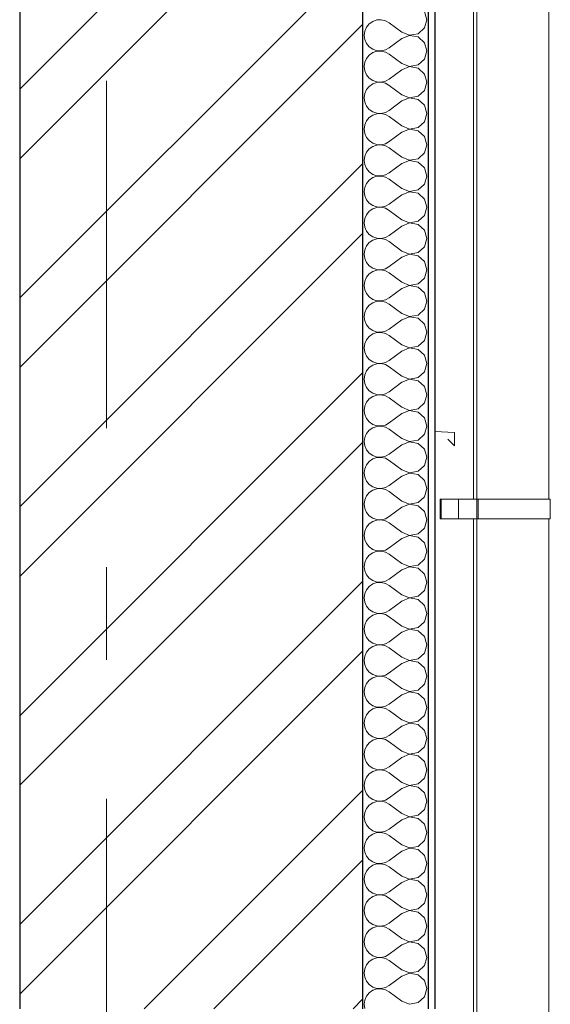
# Model space of a CAD drawing. Header units: millimetres. Extents: x -15683 to 202647, y -7448 to 20513.
# Tile 61 of 114: x 166055 to 166863, y 1177 to 2677. Entities that reach past the tile are written whole.
import ezdxf
from ezdxf.enums import TextEntityAlignment as Align

# ---------------------------------------------------------------- set-up
doc = ezdxf.new("R2010")
doc.units = ezdxf.units.MM
doc.header["$MEASUREMENT"] = 0
doc.set_wipeout_variables(frame=1)
doc.linetypes.add('Wipeout_Contour', pattern=[1000, 0, -1000])
doc.linetypes.add('Штрих-Штриховая', pattern=[1093.611073, 529.166651, -211.666656, 141.111112, -211.666656])
for name, color, linetype in [('Конструктив - Стены Несущие', 7, 'Continuous'), ('Новый_1 ВОДОСТОК', 7, 'Continuous'), ('Окна Archicad', 7, 'Continuous'), ('Элемент Модели - Оси', 7, 'Continuous')]:
    doc.layers.add(name, color=color, linetype=linetype)
for name, color, linetype, lineweight in [('Конструктив - Стены Несущие_Ном._пера__101', 253, 'Continuous', 5), ('Конструктив - Стены Несущие_Ном._пера__21', 7, 'Continuous', 30), ('Новый_1 ВОДОСТОК_Ном._пера__120', 7, 'Continuous', 5), ('Окна Archicad_Ном._пера__120', 7, 'Continuous', 5), ('Элемент Модели - Оси_Ном._пера__1', 7, 'Continuous', 15), ('Элемент Модели - Оси_Ном._пера__120', 7, 'Continuous', 5)]:
    doc.layers.add(name, color=color, linetype=linetype, lineweight=lineweight)
doc.styles.add('СГЕНЕРИР_СТИЛЬ_1', font='arial.ttf')

# ---------------------------------------------------------------- blocks, each defined once
blk = doc.blocks.new('*X249', base_point=(140863.2, -2680.3))
at = {"layer": 'Конструктив - Стены Несущие_Ном._пера__101', "color": 253, "linetype": 'Continuous', "lineweight": 5}
for p, q in [((166675.1, 2676.8), (166671.5, 2689.3)), ((166587.6, 2670.6), (166583.4, 2665.5)), ((166593, 2674.3), (166587.6, 2670.6)), ((166599.2, 2676.4), (166593, 2674.3)), ((166605.8, 2676.7), (166599.2, 2676.4)), ((166612.2, 2675.2), (166605.8, 2676.7)), ((166618, 2672), (166612.2, 2675.2)), ((166637, 2657.8), (166618, 2672)), ((166671.5, 2664.3), (166675.1, 2676.8)), ((166580.8, 2659.5), (166579.9, 2653)), ((166583.4, 2665.5), (166580.8, 2659.5)), ((166637, 2657.8), (166649.1, 2653.1)), ((166649.1, 2653.1), (166661.9, 2655.5)), ((166661.9, 2655.5), (166671.5, 2664.3)), ((166579.9, 2653), (166580.8, 2646.5)), ((166580.8, 2646.5), (166583.4, 2640.5)), ((166583.4, 2640.5), (166587.6, 2635.4)), ((166637, 2648.2), (166618, 2634)), ((166649.1, 2652.9), (166637, 2648.2)), ((166661.9, 2650.5), (166649.1, 2652.9)), ((166671.5, 2641.7), (166661.9, 2650.5)), ((166675.1, 2629.2), (166671.5, 2641.7)), ((166587.6, 2635.4), (166593, 2631.7)), ((166593, 2626.7), (166587.6, 2623)), ((166593, 2631.7), (166599.2, 2629.6)), ((166599.2, 2628.8), (166593, 2626.7)), ((166599.2, 2629.6), (166605.8, 2629.3)), ((166605.8, 2629.1), (166599.2, 2628.8)), ((166605.8, 2629.3), (166612.2, 2630.8)), ((166612.2, 2627.6), (166605.8, 2629.1)), ((166612.2, 2630.8), (166618, 2634)), ((166618, 2624.4), (166612.2, 2627.6)), ((166671.5, 2616.7), (166675.1, 2629.2)), ((166580.8, 2611.9), (166579.9, 2605.4)), ((166583.4, 2617.9), (166580.8, 2611.9)), ((166587.6, 2623), (166583.4, 2617.9)), ((166637, 2610.1), (166618, 2624.4)), ((166661.9, 2607.9), (166671.5, 2616.7)), ((166579.9, 2605.4), (166580.8, 2598.9)), ((166580.8, 2598.9), (166583.4, 2592.9)), ((166637, 2600.6), (166618, 2586.3)), ((166637, 2610.1), (166649.1, 2605.5)), ((166649.1, 2605.3), (166637, 2600.6)), ((166649.1, 2605.5), (166661.9, 2607.9)), ((166661.9, 2602.9), (166649.1, 2605.3)), ((166671.5, 2594.1), (166661.9, 2602.9)), ((166583.4, 2592.9), (166587.6, 2587.8)), ((166587.6, 2587.8), (166593, 2584.1)), ((166593, 2584.1), (166599.2, 2582)), ((166599.2, 2581.2), (166593, 2579.1)), ((166599.2, 2582), (166605.8, 2581.7)), ((166605.8, 2581.5), (166599.2, 2581.2)), ((166605.8, 2581.7), (166612.2, 2583.2)), ((166612.2, 2580), (166605.8, 2581.5)), ((166612.2, 2583.2), (166618, 2586.3)), ((166675.1, 2581.6), (166671.5, 2594.1)), ((166671.5, 2569.1), (166675.1, 2581.6)), ((166583.4, 2570.3), (166580.8, 2564.3)), ((166587.6, 2575.3), (166583.4, 2570.3)), ((166593, 2579.1), (166587.6, 2575.3)), ((166618, 2576.8), (166612.2, 2580)), ((166637, 2562.5), (166618, 2576.8)), ((166661.9, 2560.3), (166671.5, 2569.1)), ((166580.8, 2564.3), (166579.9, 2557.8)), ((166579.9, 2557.8), (166580.8, 2551.3)), ((166580.8, 2551.3), (166583.4, 2545.2)), ((166637, 2553), (166618, 2538.7)), ((166637, 2562.5), (166649.1, 2557.9)), ((166649.1, 2557.7), (166637, 2553)), ((166649.1, 2557.9), (166661.9, 2560.3)), ((166661.9, 2555.2), (166649.1, 2557.7)), ((166671.5, 2546.5), (166661.9, 2555.2)), ((166583.4, 2545.2), (166587.6, 2540.2)), ((166587.6, 2540.2), (166593, 2536.5)), ((166593, 2536.5), (166599.2, 2534.4)), ((166605.8, 2534), (166612.2, 2535.5)), ((166612.2, 2535.5), (166618, 2538.7)), ((166675.1, 2534), (166671.5, 2546.5)), ((166583.4, 2522.7), (166580.8, 2516.6)), ((166587.6, 2527.7), (166583.4, 2522.7)), ((166593, 2531.4), (166587.6, 2527.7)), ((166599.2, 2533.5), (166593, 2531.4)), ((166599.2, 2534.4), (166605.8, 2534)), ((166605.8, 2533.9), (166599.2, 2533.5)), ((166612.2, 2532.4), (166605.8, 2533.9)), ((166618, 2529.2), (166612.2, 2532.4)), ((166637, 2514.9), (166618, 2529.2)), ((166661.9, 2512.7), (166671.5, 2521.4)), ((166671.5, 2521.4), (166675.1, 2534)), ((166580.8, 2516.6), (166579.9, 2510.1)), ((166579.9, 2510.1), (166580.8, 2503.6)), ((166637, 2505.4), (166618, 2491.1)), ((166637, 2514.9), (166649.1, 2510.2)), ((166649.1, 2510), (166637, 2505.4)), ((166649.1, 2510.2), (166661.9, 2512.7)), ((166661.9, 2507.6), (166649.1, 2510)), ((166671.5, 2498.8), (166661.9, 2507.6)), ((166580.8, 2503.6), (166583.4, 2497.6)), ((166583.4, 2497.6), (166587.6, 2492.6)), ((166587.6, 2492.6), (166593, 2488.8)), ((166612.2, 2487.9), (166618, 2491.1)), ((166675.1, 2486.3), (166671.5, 2498.8)), ((166587.6, 2480.1), (166583.4, 2475)), ((166593, 2483.8), (166587.6, 2480.1)), ((166593, 2488.8), (166599.2, 2486.7)), ((166599.2, 2485.9), (166593, 2483.8)), ((166599.2, 2486.7), (166605.8, 2486.4)), ((166605.8, 2486.2), (166599.2, 2485.9)), ((166605.8, 2486.4), (166612.2, 2487.9)), ((166612.2, 2484.7), (166605.8, 2486.2)), ((166618, 2481.6), (166612.2, 2484.7)), ((166637, 2467.3), (166618, 2481.6)), ((166671.5, 2473.8), (166675.1, 2486.3)), ((166580.8, 2469), (166579.9, 2462.5)), ((166579.9, 2462.5), (166580.8, 2456)), ((166583.4, 2475), (166580.8, 2469)), ((166637, 2467.3), (166649.1, 2462.6)), ((166649.1, 2462.4), (166637, 2457.8)), ((166649.1, 2462.6), (166661.9, 2465)), ((166661.9, 2460), (166649.1, 2462.4)), ((166661.9, 2465), (166671.5, 2473.8)), ((166580.8, 2456), (166583.4, 2450)), ((166583.4, 2450), (166587.6, 2444.9)), ((166637, 2457.8), (166618, 2443.5)), ((166671.5, 2451.2), (166661.9, 2460)), ((166675.1, 2438.7), (166671.5, 2451.2)), ((166587.6, 2432.5), (166583.4, 2427.4)), ((166587.6, 2444.9), (166593, 2441.2)), ((166593, 2436.2), (166587.6, 2432.5)), ((166593, 2441.2), (166599.2, 2439.1)), ((166599.2, 2438.3), (166593, 2436.2)), ((166599.2, 2439.1), (166605.8, 2438.8)), ((166605.8, 2438.6), (166599.2, 2438.3)), ((166605.8, 2438.8), (166612.2, 2440.3)), ((166612.2, 2437.1), (166605.8, 2438.6)), ((166612.2, 2440.3), (166618, 2443.5)), ((166618, 2434), (166612.2, 2437.1)), ((166637, 2419.7), (166618, 2434)), ((166671.5, 2426.2), (166675.1, 2438.7)), ((166580.8, 2421.4), (166579.9, 2414.9)), ((166583.4, 2427.4), (166580.8, 2421.4)), ((166637, 2419.7), (166649.1, 2415)), ((166649.1, 2415), (166661.9, 2417.4)), ((166661.9, 2417.4), (166671.5, 2426.2)), ((166579.9, 2414.9), (166580.8, 2408.4)), ((166580.8, 2408.4), (166583.4, 2402.4)), ((166583.4, 2402.4), (166587.6, 2397.3)), ((166637, 2410.1), (166618, 2395.9)), ((166649.1, 2414.8), (166637, 2410.1)), ((166661.9, 2412.4), (166649.1, 2414.8)), ((166671.5, 2403.6), (166661.9, 2412.4)), ((166675.1, 2391.1), (166671.5, 2403.6)), ((166587.6, 2397.3), (166593, 2393.6)), ((166593, 2388.6), (166587.6, 2384.9)), ((166593, 2393.6), (166599.2, 2391.5)), ((166599.2, 2390.7), (166593, 2388.6)), ((166599.2, 2391.5), (166605.8, 2391.2)), ((166605.8, 2391), (166599.2, 2390.7)), ((166605.8, 2391.2), (166612.2, 2392.7)), ((166612.2, 2389.5), (166605.8, 2391)), ((166612.2, 2392.7), (166618, 2395.9)), ((166618, 2386.3), (166612.2, 2389.5)), ((166637, 2372), (166618, 2386.3)), ((166671.5, 2378.6), (166675.1, 2391.1)), ((166580.8, 2373.8), (166579.9, 2367.3)), ((166583.4, 2379.8), (166580.8, 2373.8)), ((166587.6, 2384.9), (166583.4, 2379.8)), ((166637, 2372), (166649.1, 2367.4)), ((166661.9, 2369.8), (166671.5, 2378.6)), ((166579.9, 2367.3), (166580.8, 2360.8)), ((166580.8, 2360.8), (166583.4, 2354.8)), ((166637, 2362.5), (166618, 2348.2)), ((166649.1, 2367.2), (166637, 2362.5)), ((166649.1, 2367.4), (166661.9, 2369.8)), ((166661.9, 2364.8), (166649.1, 2367.2)), ((166671.5, 2356), (166661.9, 2364.8)), ((166675.1, 2343.5), (166671.5, 2356)), ((166583.4, 2354.8), (166587.6, 2349.7)), ((166587.6, 2349.7), (166593, 2346)), ((166593, 2341), (166587.6, 2337.2)), ((166593, 2346), (166599.2, 2343.9)), ((166599.2, 2343.1), (166593, 2341)), ((166599.2, 2343.9), (166605.8, 2343.6)), ((166605.8, 2343.4), (166599.2, 2343.1)), ((166605.8, 2343.6), (166612.2, 2345.1)), ((166612.2, 2341.9), (166605.8, 2343.4)), ((166612.2, 2345.1), (166618, 2348.2)), ((166618, 2338.7), (166612.2, 2341.9)), ((166671.5, 2331), (166675.1, 2343.5)), ((166580.8, 2326.2), (166579.9, 2319.7)), ((166583.4, 2332.2), (166580.8, 2326.2)), ((166587.6, 2337.2), (166583.4, 2332.2)), ((166637, 2324.4), (166618, 2338.7)), ((166661.9, 2322.2), (166671.5, 2331)), ((166579.9, 2319.7), (166580.8, 2313.2)), ((166580.8, 2313.2), (166583.4, 2307.1)), ((166637, 2314.9), (166618, 2300.6)), ((166637, 2324.4), (166649.1, 2319.8)), ((166649.1, 2319.6), (166637, 2314.9)), ((166649.1, 2319.8), (166661.9, 2322.2)), ((166661.9, 2317.2), (166649.1, 2319.6)), ((166671.5, 2308.4), (166661.9, 2317.2)), ((166583.4, 2307.1), (166587.6, 2302.1)), ((166587.6, 2302.1), (166593, 2298.4)), ((166593, 2298.4), (166599.2, 2296.3)), ((166599.2, 2295.4), (166593, 2293.3)), ((166599.2, 2296.3), (166605.8, 2296)), ((166605.8, 2295.8), (166599.2, 2295.4)), ((166605.8, 2296), (166612.2, 2297.4)), ((166612.2, 2294.3), (166605.8, 2295.8)), ((166612.2, 2297.4), (166618, 2300.6)), ((166675.1, 2295.9), (166671.5, 2308.4)), ((166671.5, 2283.3), (166675.1, 2295.9)), ((166583.4, 2284.6), (166580.8, 2278.6)), ((166587.6, 2289.6), (166583.4, 2284.6)), ((166593, 2293.3), (166587.6, 2289.6)), ((166618, 2291.1), (166612.2, 2294.3)), ((166637, 2276.8), (166618, 2291.1)), ((166661.9, 2274.6), (166671.5, 2283.3)), ((166580.8, 2278.6), (166579.9, 2272)), ((166579.9, 2272), (166580.8, 2265.5)), ((166580.8, 2265.5), (166583.4, 2259.5)), ((166637, 2267.3), (166618, 2253)), ((166637, 2276.8), (166649.1, 2272.1)), ((166649.1, 2272), (166637, 2267.3)), ((166649.1, 2272.1), (166661.9, 2274.6)), ((166661.9, 2269.5), (166649.1, 2272)), ((166671.5, 2260.8), (166661.9, 2269.5)), ((166583.4, 2259.5), (166587.6, 2254.5)), ((166587.6, 2254.5), (166593, 2250.8)), ((166593, 2250.8), (166599.2, 2248.7)), ((166612.2, 2249.8), (166618, 2253)), ((166675.1, 2248.2), (166671.5, 2260.8)), ((166583.4, 2236.9), (166580.8, 2230.9)), ((166587.6, 2242), (166583.4, 2236.9)), ((166593, 2245.7), (166587.6, 2242)), ((166599.2, 2247.8), (166593, 2245.7)), ((166599.2, 2248.7), (166605.8, 2248.3)), ((166605.8, 2248.1), (166599.2, 2247.8)), ((166605.8, 2248.3), (166612.2, 2249.8)), ((166612.2, 2246.7), (166605.8, 2248.1)), ((166618, 2243.5), (166612.2, 2246.7)), ((166637, 2229.2), (166618, 2243.5)), ((166661.9, 2226.9), (166671.5, 2235.7)), ((166671.5, 2235.7), (166675.1, 2248.2)), ((166580.8, 2230.9), (166579.9, 2224.4)), ((166579.9, 2224.4), (166580.8, 2217.9)), ((166637, 2229.2), (166649.1, 2224.5)), ((166649.1, 2224.3), (166637, 2219.7)), ((166649.1, 2224.5), (166661.9, 2226.9)), ((166661.9, 2221.9), (166649.1, 2224.3)), ((166671.5, 2213.1), (166661.9, 2221.9)), ((166580.8, 2217.9), (166583.4, 2211.9)), ((166583.4, 2211.9), (166587.6, 2206.9)), ((166587.6, 2206.9), (166593, 2203.1)), ((166612.2, 2202.2), (166618, 2205.4)), ((166637, 2219.7), (166618, 2205.4)), ((166675.1, 2200.6), (166671.5, 2213.1)), ((166587.6, 2194.4), (166583.4, 2189.3)), ((166593, 2198.1), (166587.6, 2194.4)), ((166593, 2203.1), (166599.2, 2201)), ((166599.2, 2200.2), (166593, 2198.1)), ((166599.2, 2201), (166605.8, 2200.7)), ((166605.8, 2200.5), (166599.2, 2200.2)), ((166605.8, 2200.7), (166612.2, 2202.2)), ((166612.2, 2199), (166605.8, 2200.5)), ((166618, 2195.9), (166612.2, 2199)), ((166637, 2181.6), (166618, 2195.9)), ((166671.5, 2188.1), (166675.1, 2200.6)), ((166580.8, 2183.3), (166579.9, 2176.8)), ((166579.9, 2176.8), (166580.8, 2170.3)), ((166583.4, 2189.3), (166580.8, 2183.3)), ((166637, 2181.6), (166649.1, 2176.9)), ((166649.1, 2176.7), (166637, 2172)), ((166649.1, 2176.9), (166661.9, 2179.3)), ((166661.9, 2174.3), (166649.1, 2176.7)), ((166661.9, 2179.3), (166671.5, 2188.1)), ((166580.8, 2170.3), (166583.4, 2164.3)), ((166583.4, 2164.3), (166587.6, 2159.2)), ((166637, 2172), (166618, 2157.8)), ((166671.5, 2165.5), (166661.9, 2174.3)), ((166675.1, 2153), (166671.5, 2165.5)), ((166587.6, 2146.8), (166583.4, 2141.7)), ((166587.6, 2159.2), (166593, 2155.5)), ((166593, 2150.5), (166587.6, 2146.8)), ((166593, 2155.5), (166599.2, 2153.4)), ((166599.2, 2152.6), (166593, 2150.5)), ((166599.2, 2153.4), (166605.8, 2153.1)), ((166605.8, 2152.9), (166599.2, 2152.6)), ((166605.8, 2153.1), (166612.2, 2154.6)), ((166612.2, 2151.4), (166605.8, 2152.9)), ((166612.2, 2154.6), (166618, 2157.8)), ((166618, 2148.2), (166612.2, 2151.4)), ((166637, 2134), (166618, 2148.2)), ((166671.5, 2140.5), (166675.1, 2153)), ((166580.8, 2135.7), (166579.9, 2129.2)), ((166583.4, 2141.7), (166580.8, 2135.7)), ((166637, 2134), (166649.1, 2129.3)), ((166649.1, 2129.3), (166661.9, 2131.7)), ((166661.9, 2131.7), (166671.5, 2140.5)), ((166579.9, 2129.2), (166580.8, 2122.7)), ((166580.8, 2122.7), (166583.4, 2116.7)), ((166583.4, 2116.7), (166587.6, 2111.6)), ((166637, 2124.4), (166618, 2110.1)), ((166649.1, 2129.1), (166637, 2124.4)), ((166661.9, 2126.7), (166649.1, 2129.1)), ((166671.5, 2117.9), (166661.9, 2126.7)), ((166675.1, 2105.4), (166671.5, 2117.9)), ((166587.6, 2111.6), (166593, 2107.9)), ((166593, 2102.9), (166587.6, 2099.1)), ((166593, 2107.9), (166599.2, 2105.8)), ((166599.2, 2105), (166593, 2102.9)), ((166599.2, 2105.8), (166605.8, 2105.5)), ((166605.8, 2105.3), (166599.2, 2105)), ((166605.8, 2105.5), (166612.2, 2107)), ((166612.2, 2103.8), (166605.8, 2105.3)), ((166612.2, 2107), (166618, 2110.1)), ((166618, 2100.6), (166612.2, 2103.8)), ((166637, 2086.3), (166618, 2100.6)), ((166671.5, 2092.9), (166675.1, 2105.4)), ((166580.8, 2088.1), (166579.9, 2081.6)), ((166583.4, 2094.1), (166580.8, 2088.1)), ((166587.6, 2099.1), (166583.4, 2094.1)), ((166637, 2086.3), (166649.1, 2081.7)), ((166661.9, 2084.1), (166671.5, 2092.9)), ((166579.9, 2081.6), (166580.8, 2075.1)), ((166580.8, 2075.1), (166583.4, 2069.1)), ((166637, 2076.8), (166618, 2062.5)), ((166649.1, 2081.5), (166637, 2076.8)), ((166649.1, 2081.7), (166661.9, 2084.1)), ((166661.9, 2079.1), (166649.1, 2081.5)), ((166671.5, 2070.3), (166661.9, 2079.1)), ((166675.1, 2057.8), (166671.5, 2070.3)), ((166583.4, 2069.1), (166587.6, 2064)), ((166587.6, 2064), (166593, 2060.3)), ((166593, 2055.2), (166587.6, 2051.5)), ((166593, 2060.3), (166599.2, 2058.2)), ((166599.2, 2057.3), (166593, 2055.2)), ((166599.2, 2058.2), (166605.8, 2057.9)), ((166605.8, 2057.7), (166599.2, 2057.3)), ((166605.8, 2057.9), (166612.2, 2059.3)), ((166612.2, 2056.2), (166605.8, 2057.7)), ((166612.2, 2059.3), (166618, 2062.5)), ((166618, 2053), (166612.2, 2056.2)), ((166671.5, 2045.2), (166675.1, 2057.8)), ((166580.8, 2040.5), (166579.9, 2034)), ((166583.4, 2046.5), (166580.8, 2040.5)), ((166587.6, 2051.5), (166583.4, 2046.5)), ((166637, 2038.7), (166618, 2053)), ((166661.9, 2036.5), (166671.5, 2045.2)), ((166579.9, 2034), (166580.8, 2027.4)), ((166580.8, 2027.4), (166583.4, 2021.4)), ((166637, 2029.2), (166618, 2014.9)), ((166637, 2038.7), (166649.1, 2034)), ((166649.1, 2033.9), (166637, 2029.2)), ((166649.1, 2034), (166661.9, 2036.5)), ((166661.9, 2031.4), (166649.1, 2033.9)), ((166671.5, 2022.7), (166661.9, 2031.4)), ((166583.4, 2021.4), (166587.6, 2016.4)), ((166587.6, 2016.4), (166593, 2012.7)), ((166593, 2012.7), (166599.2, 2010.6)), ((166599.2, 2010.6), (166605.8, 2010.2)), ((166605.8, 2010.2), (166612.2, 2011.7)), ((166612.2, 2011.7), (166618, 2014.9)), ((166675.1, 2010.1), (166671.5, 2022.7)), ((166671.5, 1997.6), (166675.1, 2010.1)), ((166583.4, 1998.8), (166580.8, 1992.8)), ((166587.6, 2003.9), (166583.4, 1998.8)), ((166593, 2007.6), (166587.6, 2003.9)), ((166599.2, 2009.7), (166593, 2007.6)), ((166605.8, 2010), (166599.2, 2009.7)), ((166612.2, 2008.6), (166605.8, 2010)), ((166618, 2005.4), (166612.2, 2008.6)), ((166637, 1991.1), (166618, 2005.4)), ((166661.9, 1988.8), (166671.5, 1997.6)), ((166580.8, 1992.8), (166579.9, 1986.3)), ((166579.9, 1986.3), (166580.8, 1979.8)), ((166637, 1981.6), (166618, 1967.3)), ((166637, 1991.1), (166649.1, 1986.4)), ((166649.1, 1986.2), (166637, 1981.6)), ((166649.1, 1986.4), (166661.9, 1988.8)), ((166661.9, 1983.8), (166649.1, 1986.2)), ((166671.5, 1975), (166661.9, 1983.8)), ((166580.8, 1979.8), (166583.4, 1973.8)), ((166583.4, 1973.8), (166587.6, 1968.8)), ((166587.6, 1968.8), (166593, 1965)), ((166612.2, 1964.1), (166618, 1967.3)), ((166675.1, 1962.5), (166671.5, 1975)), ((166583.4, 1951.2), (166580.8, 1945.2)), ((166587.6, 1956.3), (166583.4, 1951.2)), ((166593, 1960), (166587.6, 1956.3)), ((166593, 1965), (166599.2, 1962.9)), ((166599.2, 1962.1), (166593, 1960)), ((166599.2, 1962.9), (166605.8, 1962.6)), ((166605.8, 1962.4), (166599.2, 1962.1)), ((166605.8, 1962.6), (166612.2, 1964.1)), ((166612.2, 1960.9), (166605.8, 1962.4)), ((166618, 1957.8), (166612.2, 1960.9)), ((166637, 1943.5), (166618, 1957.8)), ((166671.5, 1950), (166675.1, 1962.5)), ((166580.8, 1945.2), (166579.9, 1938.7)), ((166579.9, 1938.7), (166580.8, 1932.2)), ((166637, 1943.5), (166649.1, 1938.8)), ((166649.1, 1938.6), (166637, 1934)), ((166649.1, 1938.8), (166661.9, 1941.2)), ((166661.9, 1936.2), (166649.1, 1938.6)), ((166661.9, 1941.2), (166671.5, 1950)), ((166671.5, 1927.4), (166661.9, 1936.2)), ((166580.8, 1932.2), (166583.4, 1926.2)), ((166583.4, 1926.2), (166587.6, 1921.1)), ((166587.6, 1921.1), (166593, 1917.4)), ((166637, 1934), (166618, 1919.7)), ((166675.1, 1914.9), (166671.5, 1927.4)), ((166587.6, 1908.7), (166583.4, 1903.6)), ((166593, 1912.4), (166587.6, 1908.7)), ((166593, 1917.4), (166599.2, 1915.3)), ((166599.2, 1914.5), (166593, 1912.4)), ((166599.2, 1915.3), (166605.8, 1915)), ((166605.8, 1914.8), (166599.2, 1914.5)), ((166605.8, 1915), (166612.2, 1916.5)), ((166612.2, 1913.3), (166605.8, 1914.8)), ((166612.2, 1916.5), (166618, 1919.7)), ((166618, 1910.1), (166612.2, 1913.3)), ((166637, 1895.9), (166618, 1910.1)), ((166671.5, 1902.4), (166675.1, 1914.9)), ((166580.8, 1897.6), (166579.9, 1891.1)), ((166579.9, 1891.1), (166580.8, 1884.6)), ((166583.4, 1903.6), (166580.8, 1897.6)), ((166637, 1895.9), (166649.1, 1891.2)), ((166649.1, 1891), (166637, 1886.3)), ((166649.1, 1891.2), (166661.9, 1893.6)), ((166661.9, 1888.6), (166649.1, 1891)), ((166661.9, 1893.6), (166671.5, 1902.4)), ((166580.8, 1884.6), (166583.4, 1878.6)), ((166583.4, 1878.6), (166587.6, 1873.5)), ((166637, 1886.3), (166618, 1872)), ((166671.5, 1879.8), (166661.9, 1888.6)), ((166675.1, 1867.3), (166671.5, 1879.8)), ((166587.6, 1861.1), (166583.4, 1856)), ((166587.6, 1873.5), (166593, 1869.8)), ((166593, 1864.8), (166587.6, 1861.1)), ((166593, 1869.8), (166599.2, 1867.7)), ((166599.2, 1866.9), (166593, 1864.8)), ((166599.2, 1867.7), (166605.8, 1867.4)), ((166605.8, 1867.2), (166599.2, 1866.9)), ((166605.8, 1867.4), (166612.2, 1868.9)), ((166612.2, 1865.7), (166605.8, 1867.2)), ((166612.2, 1868.9), (166618, 1872)), ((166618, 1862.5), (166612.2, 1865.7)), ((166637, 1848.2), (166618, 1862.5)), ((166671.5, 1854.8), (166675.1, 1867.3)), ((166580.8, 1850), (166579.9, 1843.5)), ((166583.4, 1856), (166580.8, 1850)), ((166637, 1848.2), (166649.1, 1843.6)), ((166649.1, 1843.6), (166661.9, 1846)), ((166661.9, 1846), (166671.5, 1854.8)), ((166579.9, 1843.5), (166580.8, 1837)), ((166580.8, 1837), (166583.4, 1831)), ((166583.4, 1831), (166587.6, 1825.9)), ((166637, 1838.7), (166618, 1824.4)), ((166649.1, 1843.4), (166637, 1838.7)), ((166661.9, 1841), (166649.1, 1843.4)), ((166671.5, 1832.2), (166661.9, 1841)), ((166675.1, 1819.7), (166671.5, 1832.2)), ((166587.6, 1825.9), (166593, 1822.2)), ((166593, 1817.2), (166587.6, 1813.4)), ((166593, 1822.2), (166599.2, 1820.1)), ((166599.2, 1819.3), (166593, 1817.2)), ((166599.2, 1820.1), (166605.8, 1819.8)), ((166605.8, 1819.6), (166599.2, 1819.3)), ((166605.8, 1819.8), (166612.2, 1821.2)), ((166612.2, 1818.1), (166605.8, 1819.6)), ((166612.2, 1821.2), (166618, 1824.4)), ((166618, 1814.9), (166612.2, 1818.1)), ((166671.5, 1807.1), (166675.1, 1819.7)), ((166580.8, 1802.4), (166579.9, 1795.9)), ((166583.4, 1808.4), (166580.8, 1802.4)), ((166587.6, 1813.4), (166583.4, 1808.4)), ((166637, 1800.6), (166618, 1814.9)), ((166637, 1800.6), (166649.1, 1796)), ((166661.9, 1798.4), (166671.5, 1807.1)), ((166579.9, 1795.9), (166580.8, 1789.3)), ((166580.8, 1789.3), (166583.4, 1783.3)), ((166637, 1791.1), (166618, 1776.8)), ((166649.1, 1795.8), (166637, 1791.1)), ((166649.1, 1796), (166661.9, 1798.4)), ((166661.9, 1793.3), (166649.1, 1795.8)), ((166671.5, 1784.6), (166661.9, 1793.3)), ((166583.4, 1783.3), (166587.6, 1778.3)), ((166587.6, 1778.3), (166593, 1774.6)), ((166593, 1774.6), (166599.2, 1772.5)), ((166599.2, 1771.6), (166593, 1769.5)), ((166599.2, 1772.5), (166605.8, 1772.1)), ((166605.8, 1772), (166599.2, 1771.6)), ((166605.8, 1772.1), (166612.2, 1773.6)), ((166612.2, 1770.5), (166605.8, 1772)), ((166612.2, 1773.6), (166618, 1776.8)), ((166618, 1767.3), (166612.2, 1770.5)), ((166675.1, 1772), (166671.5, 1784.6)), ((166671.5, 1759.5), (166675.1, 1772)), ((166583.4, 1760.8), (166580.8, 1754.7)), ((166587.6, 1765.8), (166583.4, 1760.8)), ((166593, 1769.5), (166587.6, 1765.8)), ((166637, 1753), (166618, 1767.3)), ((166661.9, 1750.8), (166671.5, 1759.5)), ((166580.8, 1754.7), (166579.9, 1748.2)), ((166579.9, 1748.2), (166580.8, 1741.7)), ((166580.8, 1741.7), (166583.4, 1735.7)), ((166637, 1743.5), (166618, 1729.2)), ((166637, 1753), (166649.1, 1748.3)), ((166649.1, 1748.1), (166637, 1743.5)), ((166649.1, 1748.3), (166661.9, 1750.8)), ((166661.9, 1745.7), (166649.1, 1748.1)), ((166671.5, 1736.9), (166661.9, 1745.7)), ((166583.4, 1735.7), (166587.6, 1730.7)), ((166587.6, 1730.7), (166593, 1726.9)), ((166593, 1726.9), (166599.2, 1724.8)), ((166605.8, 1724.5), (166612.2, 1726)), ((166612.2, 1726), (166618, 1729.2)), ((166675.1, 1724.4), (166671.5, 1736.9)), ((166583.4, 1713.1), (166580.8, 1707.1)), ((166587.6, 1718.2), (166583.4, 1713.1)), ((166593, 1721.9), (166587.6, 1718.2)), ((166599.2, 1724), (166593, 1721.9)), ((166599.2, 1724.8), (166605.8, 1724.5)), ((166605.8, 1724.3), (166599.2, 1724)), ((166612.2, 1722.8), (166605.8, 1724.3)), ((166618, 1719.7), (166612.2, 1722.8)), ((166637, 1705.4), (166618, 1719.7)), ((166661.9, 1703.1), (166671.5, 1711.9)), ((166671.5, 1711.9), (166675.1, 1724.4)), ((166580.8, 1707.1), (166579.9, 1700.6)), ((166579.9, 1700.6), (166580.8, 1694.1)), ((166637, 1695.9), (166618, 1681.6)), ((166637, 1705.4), (166649.1, 1700.7)), ((166649.1, 1700.5), (166637, 1695.9)), ((166649.1, 1700.7), (166661.9, 1703.1)), ((166661.9, 1698.1), (166649.1, 1700.5)), ((166671.5, 1689.3), (166661.9, 1698.1)), ((166580.8, 1694.1), (166583.4, 1688.1)), ((166583.4, 1688.1), (166587.6, 1683)), ((166587.6, 1683), (166593, 1679.3)), ((166612.2, 1678.4), (166618, 1681.6)), ((166675.1, 1676.8), (166671.5, 1689.3)), ((166583.4, 1665.5), (166580.8, 1659.5)), ((166587.6, 1670.6), (166583.4, 1665.5)), ((166593, 1674.3), (166587.6, 1670.6)), ((166593, 1679.3), (166599.2, 1677.2)), ((166599.2, 1676.4), (166593, 1674.3)), ((166599.2, 1677.2), (166605.8, 1676.9)), ((166605.8, 1676.7), (166599.2, 1676.4)), ((166605.8, 1676.9), (166612.2, 1678.4)), ((166612.2, 1675.2), (166605.8, 1676.7)), ((166618, 1672), (166612.2, 1675.2)), ((166637, 1657.8), (166618, 1672)), ((166671.5, 1664.3), (166675.1, 1676.8)), ((166580.8, 1659.5), (166579.9, 1653)), ((166579.9, 1653), (166580.8, 1646.5)), ((166637, 1657.8), (166649.1, 1653.1)), ((166649.1, 1652.9), (166637, 1648.2)), ((166649.1, 1653.1), (166661.9, 1655.5)), ((166661.9, 1650.5), (166649.1, 1652.9)), ((166661.9, 1655.5), (166671.5, 1664.3)), ((166671.5, 1641.7), (166661.9, 1650.5)), ((166580.8, 1646.5), (166583.4, 1640.5)), ((166583.4, 1640.5), (166587.6, 1635.4)), ((166587.6, 1635.4), (166593, 1631.7)), ((166637, 1648.2), (166618, 1634)), ((166675.1, 1629.2), (166671.5, 1641.7)), ((166587.6, 1623), (166583.4, 1617.9)), ((166593, 1626.7), (166587.6, 1623)), ((166593, 1631.7), (166599.2, 1629.6)), ((166599.2, 1628.8), (166593, 1626.7)), ((166599.2, 1629.6), (166605.8, 1629.3)), ((166605.8, 1629.1), (166599.2, 1628.8)), ((166605.8, 1629.3), (166612.2, 1630.8)), ((166612.2, 1627.6), (166605.8, 1629.1)), ((166612.2, 1630.8), (166618, 1634)), ((166618, 1624.4), (166612.2, 1627.6)), ((166637, 1610.1), (166618, 1624.4)), ((166671.5, 1616.7), (166675.1, 1629.2)), ((166580.8, 1611.9), (166579.9, 1605.4)), ((166579.9, 1605.4), (166580.8, 1598.9)), ((166583.4, 1617.9), (166580.8, 1611.9)), ((166637, 1610.1), (166649.1, 1605.5)), ((166649.1, 1605.3), (166637, 1600.6)), ((166649.1, 1605.5), (166661.9, 1607.9)), ((166661.9, 1602.9), (166649.1, 1605.3)), ((166661.9, 1607.9), (166671.5, 1616.7)), ((166580.8, 1598.9), (166583.4, 1592.9)), ((166583.4, 1592.9), (166587.6, 1587.8)), ((166637, 1600.6), (166618, 1586.3)), ((166671.5, 1594.1), (166661.9, 1602.9)), ((166675.1, 1581.6), (166671.5, 1594.1)), ((166587.6, 1575.3), (166583.4, 1570.3)), ((166587.6, 1587.8), (166593, 1584.1)), ((166593, 1579.1), (166587.6, 1575.3)), ((166593, 1584.1), (166599.2, 1582)), ((166599.2, 1581.2), (166593, 1579.1)), ((166599.2, 1582), (166605.8, 1581.7)), ((166605.8, 1581.5), (166599.2, 1581.2)), ((166605.8, 1581.7), (166612.2, 1583.2)), ((166612.2, 1580), (166605.8, 1581.5)), ((166612.2, 1583.2), (166618, 1586.3)), ((166618, 1576.8), (166612.2, 1580)), ((166637, 1562.5), (166618, 1576.8)), ((166671.5, 1569.1), (166675.1, 1581.6)), ((166580.8, 1564.3), (166579.9, 1557.8)), ((166583.4, 1570.3), (166580.8, 1564.3)), ((166637, 1562.5), (166649.1, 1557.9)), ((166649.1, 1557.9), (166661.9, 1560.3)), ((166661.9, 1560.3), (166671.5, 1569.1)), ((166579.9, 1557.8), (166580.8, 1551.3)), ((166580.8, 1551.3), (166583.4, 1545.2)), ((166583.4, 1545.2), (166587.6, 1540.2)), ((166637, 1553), (166618, 1538.7)), ((166649.1, 1557.7), (166637, 1553)), ((166661.9, 1555.2), (166649.1, 1557.7)), ((166671.5, 1546.5), (166661.9, 1555.2)), ((166675.1, 1534), (166671.5, 1546.5)), ((166587.6, 1540.2), (166593, 1536.5)), ((166593, 1531.4), (166587.6, 1527.7)), ((166593, 1536.5), (166599.2, 1534.4)), ((166599.2, 1533.5), (166593, 1531.4)), ((166599.2, 1534.4), (166605.8, 1534)), ((166605.8, 1533.9), (166599.2, 1533.5)), ((166605.8, 1534), (166612.2, 1535.5)), ((166612.2, 1532.4), (166605.8, 1533.9)), ((166612.2, 1535.5), (166618, 1538.7)), ((166618, 1529.2), (166612.2, 1532.4)), ((166671.5, 1521.4), (166675.1, 1534)), ((166580.8, 1516.6), (166579.9, 1510.1)), ((166583.4, 1522.7), (166580.8, 1516.6)), ((166587.6, 1527.7), (166583.4, 1522.7)), ((166637, 1514.9), (166618, 1529.2)), ((166661.9, 1512.7), (166671.5, 1521.4)), ((166579.9, 1510.1), (166580.8, 1503.6)), ((166580.8, 1503.6), (166583.4, 1497.6)), ((166637, 1505.4), (166618, 1491.1)), ((166637, 1514.9), (166649.1, 1510.2)), ((166649.1, 1510), (166637, 1505.4)), ((166649.1, 1510.2), (166661.9, 1512.7)), ((166661.9, 1507.6), (166649.1, 1510)), ((166671.5, 1498.8), (166661.9, 1507.6)), ((166583.4, 1497.6), (166587.6, 1492.6)), ((166587.6, 1492.6), (166593, 1488.8)), ((166593, 1488.8), (166599.2, 1486.7)), ((166599.2, 1485.9), (166593, 1483.8)), ((166599.2, 1486.7), (166605.8, 1486.4)), ((166605.8, 1486.2), (166599.2, 1485.9)), ((166605.8, 1486.4), (166612.2, 1487.9)), ((166612.2, 1484.7), (166605.8, 1486.2)), ((166612.2, 1487.9), (166618, 1491.1)), ((166675.1, 1486.3), (166671.5, 1498.8)), ((166671.5, 1473.8), (166675.1, 1486.3)), ((166583.4, 1475), (166580.8, 1469)), ((166587.6, 1480.1), (166583.4, 1475)), ((166593, 1483.8), (166587.6, 1480.1)), ((166618, 1481.6), (166612.2, 1484.7)), ((166637, 1467.3), (166618, 1481.6)), ((166661.9, 1465), (166671.5, 1473.8)), ((166580.8, 1469), (166579.9, 1462.5)), ((166579.9, 1462.5), (166580.8, 1456)), ((166580.8, 1456), (166583.4, 1450)), ((166637, 1457.8), (166618, 1443.5)), ((166637, 1467.3), (166649.1, 1462.6)), ((166649.1, 1462.4), (166637, 1457.8)), ((166649.1, 1462.6), (166661.9, 1465)), ((166661.9, 1460), (166649.1, 1462.4)), ((166671.5, 1451.2), (166661.9, 1460)), ((166583.4, 1450), (166587.6, 1444.9)), ((166587.6, 1444.9), (166593, 1441.2)), ((166593, 1441.2), (166599.2, 1439.1)), ((166605.8, 1438.8), (166612.2, 1440.3)), ((166612.2, 1440.3), (166618, 1443.5)), ((166675.1, 1438.7), (166671.5, 1451.2)), ((166583.4, 1427.4), (166580.8, 1421.4)), ((166587.6, 1432.5), (166583.4, 1427.4)), ((166593, 1436.2), (166587.6, 1432.5)), ((166599.2, 1438.3), (166593, 1436.2)), ((166599.2, 1439.1), (166605.8, 1438.8)), ((166605.8, 1438.6), (166599.2, 1438.3)), ((166612.2, 1437.1), (166605.8, 1438.6)), ((166618, 1434), (166612.2, 1437.1)), ((166637, 1419.7), (166618, 1434)), ((166661.9, 1417.4), (166671.5, 1426.2)), ((166671.5, 1426.2), (166675.1, 1438.7)), ((166580.8, 1421.4), (166579.9, 1414.9)), ((166579.9, 1414.9), (166580.8, 1408.4)), ((166637, 1410.1), (166618, 1395.9)), ((166637, 1419.7), (166649.1, 1415)), ((166649.1, 1414.8), (166637, 1410.1)), ((166649.1, 1415), (166661.9, 1417.4)), ((166661.9, 1412.4), (166649.1, 1414.8)), ((166671.5, 1403.6), (166661.9, 1412.4)), ((166580.8, 1408.4), (166583.4, 1402.4)), ((166583.4, 1402.4), (166587.6, 1397.3)), ((166587.6, 1397.3), (166593, 1393.6)), ((166612.2, 1392.7), (166618, 1395.9)), ((166675.1, 1391.1), (166671.5, 1403.6)), ((166587.6, 1384.9), (166583.4, 1379.8)), ((166593, 1388.6), (166587.6, 1384.9)), ((166593, 1393.6), (166599.2, 1391.5)), ((166599.2, 1390.7), (166593, 1388.6)), ((166599.2, 1391.5), (166605.8, 1391.2)), ((166605.8, 1391), (166599.2, 1390.7)), ((166605.8, 1391.2), (166612.2, 1392.7)), ((166612.2, 1389.5), (166605.8, 1391)), ((166618, 1386.3), (166612.2, 1389.5)), ((166637, 1372), (166618, 1386.3)), ((166671.5, 1378.6), (166675.1, 1391.1)), ((166580.8, 1373.8), (166579.9, 1367.3)), ((166579.9, 1367.3), (166580.8, 1360.8)), ((166583.4, 1379.8), (166580.8, 1373.8)), ((166637, 1372), (166649.1, 1367.4)), ((166649.1, 1367.2), (166637, 1362.5)), ((166649.1, 1367.4), (166661.9, 1369.8)), ((166661.9, 1364.8), (166649.1, 1367.2)), ((166661.9, 1369.8), (166671.5, 1378.6)), ((166580.8, 1360.8), (166583.4, 1354.8)), ((166583.4, 1354.8), (166587.6, 1349.7)), ((166637, 1362.5), (166618, 1348.2)), ((166671.5, 1356), (166661.9, 1364.8)), ((166675.1, 1343.5), (166671.5, 1356)), ((166587.6, 1337.2), (166583.4, 1332.2)), ((166587.6, 1349.7), (166593, 1346)), ((166593, 1341), (166587.6, 1337.2)), ((166593, 1346), (166599.2, 1343.9)), ((166599.2, 1343.1), (166593, 1341)), ((166599.2, 1343.9), (166605.8, 1343.6)), ((166605.8, 1343.4), (166599.2, 1343.1)), ((166605.8, 1343.6), (166612.2, 1345.1)), ((166612.2, 1341.9), (166605.8, 1343.4)), ((166612.2, 1345.1), (166618, 1348.2)), ((166618, 1338.7), (166612.2, 1341.9)), ((166637, 1324.4), (166618, 1338.7)), ((166671.5, 1331), (166675.1, 1343.5)), ((166580.8, 1326.2), (166579.9, 1319.7)), ((166583.4, 1332.2), (166580.8, 1326.2)), ((166637, 1324.4), (166649.1, 1319.8)), ((166649.1, 1319.8), (166661.9, 1322.2)), ((166661.9, 1322.2), (166671.5, 1331)), ((166579.9, 1319.7), (166580.8, 1313.2)), ((166580.8, 1313.2), (166583.4, 1307.1)), ((166583.4, 1307.1), (166587.6, 1302.1)), ((166637, 1314.9), (166618, 1300.6)), ((166649.1, 1319.6), (166637, 1314.9)), ((166661.9, 1317.2), (166649.1, 1319.6)), ((166671.5, 1308.4), (166661.9, 1317.2)), ((166675.1, 1295.9), (166671.5, 1308.4)), ((166587.6, 1302.1), (166593, 1298.4)), ((166593, 1293.3), (166587.6, 1289.6)), ((166593, 1298.4), (166599.2, 1296.3)), ((166599.2, 1295.4), (166593, 1293.3)), ((166599.2, 1296.3), (166605.8, 1296)), ((166605.8, 1295.8), (166599.2, 1295.4)), ((166605.8, 1296), (166612.2, 1297.4)), ((166612.2, 1294.3), (166605.8, 1295.8)), ((166612.2, 1297.4), (166618, 1300.6)), ((166618, 1291.1), (166612.2, 1294.3)), ((166637, 1276.8), (166618, 1291.1)), ((166671.5, 1283.3), (166675.1, 1295.9)), ((166580.8, 1278.6), (166579.9, 1272)), ((166583.4, 1284.6), (166580.8, 1278.6)), ((166587.6, 1289.6), (166583.4, 1284.6)), ((166637, 1276.8), (166649.1, 1272.1)), ((166661.9, 1274.6), (166671.5, 1283.3)), ((166579.9, 1272), (166580.8, 1265.5)), ((166580.8, 1265.5), (166583.4, 1259.5)), ((166637, 1267.3), (166618, 1253)), ((166649.1, 1272), (166637, 1267.3)), ((166649.1, 1272.1), (166661.9, 1274.6)), ((166661.9, 1269.5), (166649.1, 1272)), ((166671.5, 1260.8), (166661.9, 1269.5)), ((166675.1, 1248.2), (166671.5, 1260.8)), ((166583.4, 1259.5), (166587.6, 1254.5)), ((166587.6, 1254.5), (166593, 1250.8)), ((166593, 1245.7), (166587.6, 1242)), ((166593, 1250.8), (166599.2, 1248.7)), ((166599.2, 1247.8), (166593, 1245.7)), ((166599.2, 1248.7), (166605.8, 1248.3)), ((166605.8, 1248.1), (166599.2, 1247.8)), ((166605.8, 1248.3), (166612.2, 1249.8)), ((166612.2, 1246.7), (166605.8, 1248.1)), ((166612.2, 1249.8), (166618, 1253)), ((166618, 1243.5), (166612.2, 1246.7)), ((166671.5, 1235.7), (166675.1, 1248.2)), ((166580.8, 1230.9), (166579.9, 1224.4)), ((166583.4, 1236.9), (166580.8, 1230.9)), ((166587.6, 1242), (166583.4, 1236.9)), ((166637, 1229.2), (166618, 1243.5)), ((166661.9, 1226.9), (166671.5, 1235.7)), ((166579.9, 1224.4), (166580.8, 1217.9)), ((166580.8, 1217.9), (166583.4, 1211.9)), ((166637, 1219.7), (166618, 1205.4)), ((166637, 1229.2), (166649.1, 1224.5)), ((166649.1, 1224.3), (166637, 1219.7)), ((166649.1, 1224.5), (166661.9, 1226.9)), ((166661.9, 1221.9), (166649.1, 1224.3)), ((166671.5, 1213.1), (166661.9, 1221.9)), ((166583.4, 1211.9), (166587.6, 1206.9)), ((166587.6, 1206.9), (166593, 1203.1)), ((166593, 1203.1), (166599.2, 1201)), ((166599.2, 1200.2), (166593, 1198.1)), ((166599.2, 1201), (166605.8, 1200.7)), ((166605.8, 1200.5), (166599.2, 1200.2)), ((166605.8, 1200.7), (166612.2, 1202.2)), ((166612.2, 1199), (166605.8, 1200.5)), ((166612.2, 1202.2), (166618, 1205.4)), ((166675.1, 1200.6), (166671.5, 1213.1)), ((166671.5, 1188.1), (166675.1, 1200.6)), ((166583.4, 1189.3), (166580.8, 1183.3)), ((166587.6, 1194.4), (166583.4, 1189.3)), ((166593, 1198.1), (166587.6, 1194.4)), ((166618, 1195.9), (166612.2, 1199)), ((166637, 1181.6), (166618, 1195.9)), ((166661.9, 1179.3), (166671.5, 1188.1)), ((166580.8, 1183.3), (166579.9, 1176.8)), ((166579.9, 1176.8), (166580.8, 1170.3)), ((166637, 1181.6), (166649.1, 1176.9)), ((166649.1, 1176.9), (166661.9, 1179.3))]:
    blk.add_line(p, q, dxfattribs=at)
blk = doc.blocks.new('Элемент Разреза_201_3', base_point=(140863.2, -2680.3))
at = {"color": 254, "linetype": 'Wipeout_Contour', "lineweight": 0, "ltscale": 665415.786115}
blk.add_wipeout([(166055, 4869.7), (166055, 1169.7), (166577.5, 1169.7), (166577.5, 4869.7)], dxfattribs=at).dxf.layer = 'Конструктив - Стены Несущие'
at = {"color": 254, "linetype": 'Wipeout_Contour', "lineweight": 0, "ltscale": 666880.354792}
blk.add_wipeout([(166677.5, 1169.7), (166687.5, 1169.7), (166687.5, 4869.7), (166677.5, 4869.7)], dxfattribs=at).dxf.layer = 'Конструктив - Стены Несущие'
at = {"layer": 'Конструктив - Стены Несущие_Ном._пера__101', "linetype": 'Continuous', "lineweight": 5}
h = blk.add_hatch(dxfattribs=at)
h.set_pattern_fill('КИРПИЧ_01_0003', color=253, style=0, pattern_type=2)
h.set_pattern_definition([(45, (140863.2, -2680.33), (-159.099, 159.099), []), (45, (140810.16, -2627.3), (-159.099, 159.099), [])])
h.paths.add_polyline_path([(166055, 4869.7), (166055, 1169.7), (166577.5, 1169.7), (166577.5, 4869.7)])
h = blk.add_hatch(dxfattribs=at)
h.set_pattern_fill('ШТУКАТУРКА__ГИПС_01_0003', color=253, style=0, pattern_type=2)
h.set_pattern_definition([(45, (140863.19, -2330.33), (-111.3693, 111.3693), [0, -105, 0, -157.5]), (110, (141213.19, -2330.33), (148.0016, 53.8682), [0, -77, 0, -133])])
h.paths.add_polyline_path([(166677.5, 1169.7), (166687.5, 1169.7), (166687.5, 4869.7), (166677.5, 4869.7)])
at = {"layer": 'Конструктив - Стены Несущие_Ном._пера__21', "color": 7, "linetype": 'Continuous', "lineweight": 30}
for p, q in [((166687.5, 4869.7), (166687.5, 1169.7)), ((166055, 4349.7), (166055, 1169.7))]:
    blk.add_line(p, q, dxfattribs=at)
at = {"color": 254, "linetype": 'Wipeout_Contour', "lineweight": 0, "ltscale": 666660.404488}
blk.add_wipeout([(166577.5, 4869.7), (166577.5, 1169.7), (166677.5, 1169.7), (166677.5, 4869.7)], dxfattribs=at).dxf.layer = 'Конструктив - Стены Несущие'
at = {"layer": 'Конструктив - Стены Несущие_Ном._пера__21', "color": 7, "linetype": 'Continuous', "lineweight": 30}
for p, q in [((166577.5, 4869.7), (166577.5, 1169.7)), ((166677.5, 4869.7), (166677.5, 1169.7))]:
    blk.add_line(p, q, dxfattribs=at)
at = {"layer": 'Конструктив - Стены Несущие', "lineweight": 0}
blk.add_blockref('*X249', (140863.2, -2680.3), dxfattribs=at)
blk = doc.blocks.new('Элемент Разреза_323_3', base_point=(140863.2, -2680.3))
at = {"layer": 'Окна Archicad_Ном._пера__120', "color": 7, "linetype": 'Continuous', "lineweight": 5}
for p, q in [((166687.5, 2049.7), (166717.5, 2047.8)), ((166717.5, 2047.8), (166717.5, 2027.8)), ((166717.5, 2027.8), (166707.5, 2037.8))]:
    blk.add_line(p, q, dxfattribs=at)
blk = doc.blocks.new('Элемент Разреза_355_3', base_point=(140863.2, -2680.3))
at = {"layer": 'Новый_1 ВОДОСТОК_Ном._пера__120', "color": 7, "linetype": 'Continuous', "lineweight": 5}
for p, q in [((166751.3, 8542.9), (166751.3, -2183.4)), ((166861.3, 3916.6), (166861.3, 1946.6)), ((166751.4, 1946.6), (166753.4, 1946.6)), ((166751.4, 1916.6), (166751.4, 1946.6)), ((166753.4, 1946.6), (166806.4, 1946.6)), ((166753.4, 1916.6), (166753.4, 1946.6)), ((166806.4, 1946.6), (166828.2, 1946.6)), ((166828.2, 1946.6), (166846.7, 1946.6)), ((166846.7, 1946.6), (166859.1, 1946.6)), ((166859.1, 1946.6), (166863.4, 1946.6)), ((166863.4, 1916.6), (166863.4, 1946.6)), ((166751.4, 1916.6), (166753.4, 1916.6)), ((166753.4, 1916.6), (166806.4, 1916.6)), ((166806.4, 1916.6), (166828.2, 1916.6)), ((166828.2, 1916.6), (166846.7, 1916.6)), ((166846.7, 1916.6), (166859.1, 1916.6)), ((166859.1, 1916.6), (166863.4, 1916.6)), ((166861.3, 1916.6), (166861.3, -53.4))]:
    blk.add_line(p, q, dxfattribs=at)
blk = doc.blocks.new('Элемент Разреза_377_3', base_point=(140863.2, -2680.3))
at = {"layer": 'Новый_1 ВОДОСТОК_Ном._пера__120', "color": 7, "linetype": 'Continuous', "lineweight": 5}
for p, q in [((166746.5, 3916.6), (166746.5, 1946.6)), ((166695.5, 1946.6), (166696.9, 1946.6)), ((166695.5, 1916.6), (166695.5, 1946.6)), ((166696.9, 1946.6), (166723.7, 1946.6)), ((166696.9, 1916.6), (166696.9, 1946.6)), ((166723.7, 1946.6), (166751.3, 1946.6)), ((166723.7, 1916.6), (166723.7, 1946.6)), ((166695.5, 1916.6), (166696.9, 1916.6)), ((166696.9, 1916.6), (166723.7, 1916.6)), ((166723.7, 1916.6), (166751.3, 1916.6)), ((166746.5, 1916.6), (166746.5, -53.4))]:
    blk.add_line(p, q, dxfattribs=at)
blk = doc.blocks.new('Стандартный Маркер Сетки[30]_3', base_point=(166187.5, 14319.7))
at = {"layer": 'Элемент Модели - Оси_Ном._пера__120', "color": 7, "linetype": 'Штрих-Штриховая', "lineweight": 5}
blk.add_line((166187.5, 13519.7), (166187.5, -4880.3), dxfattribs=at)
at = {"layer": 'Элемент Модели - Оси_Ном._пера__1', "color": 7, "lineweight": 15, "style": 'СГЕНЕРИР_СТИЛЬ_1'}
blk.add_attdef('AC_MarkerText_1', text='', height=350, rotation=360, dxfattribs=at).set_placement((166187.5, -5980.3), align=Align.TOP_CENTER)
blk = doc.blocks.new('Стандартный Маркер Сетки[31]_3', base_point=(166187.5, 14319.7))
at = {"layer": 'Элемент Модели - Оси_Ном._пера__120', "color": 7, "linetype": 'Штрих-Штриховая', "lineweight": 5}
blk.add_line((166187.5, 13519.7), (166187.5, -4880.3), dxfattribs=at)
at = {"layer": 'Элемент Модели - Оси_Ном._пера__1', "color": 7, "lineweight": 15, "style": 'СГЕНЕРИР_СТИЛЬ_1'}
blk.add_attdef('AC_MarkerText_1', text='', height=350, rotation=360, dxfattribs=at).set_placement((166187.5, -5980.3), align=Align.TOP_CENTER)

msp = doc.modelspace()

# ---------------------------------------------------------------- block references
at = {"layer": 'Конструктив - Стены Несущие', "lineweight": 0}
msp.add_blockref('Элемент Разреза_201_3', (140863.2, -2680.3), dxfattribs=at)
at = {"layer": 'Новый_1 ВОДОСТОК', "lineweight": 0}
for name in ['Элемент Разреза_377_3', 'Элемент Разреза_355_3']:
    msp.add_blockref(name, (140863.2, -2680.3), dxfattribs=at)

# ---------------------------------------------------------------- next in the draw order: block references
at = {"layer": 'Окна Archicad', "lineweight": 0}
msp.add_blockref('Элемент Разреза_323_3', (140863.2, -2680.3), dxfattribs=at)
at = {"layer": 'Элемент Модели - Оси', "color": 7, "linetype": 'Continuous', "lineweight": 5}
for name in ['Стандартный Маркер Сетки[30]_3', 'Стандартный Маркер Сетки[31]_3']:
    msp.add_blockref(name, (166187.5, 14319.7), dxfattribs=at)

doc.saveas('drawing.dxf')
